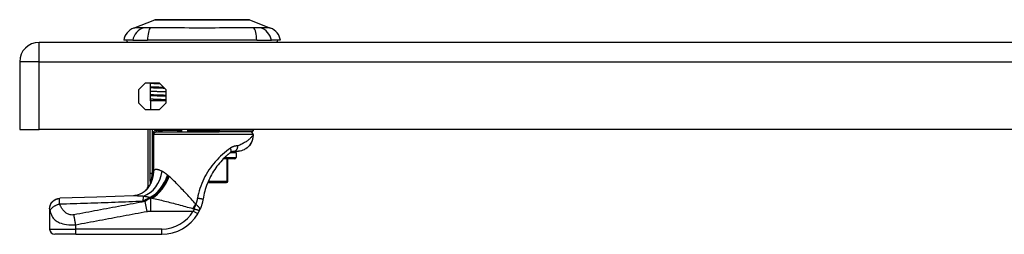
# Model space of a CAD drawing. Header units: inches. Extents: x 2.9 to 60.9, y 4.2 to 31.2.
# Tile 20 of 37: x 2.9 to 10.3, y 29.4 to 31. Entities that reach past the tile are written whole.
import ezdxf

# ---------------------------------------------------------------- set-up
doc = ezdxf.new("R2010")
doc.units = ezdxf.units.IN
doc.header["$MEASUREMENT"] = 0
doc.layers.add('Visible Edges(ANSI)', color=7, linetype='Continuous', lineweight=25)
doc.layers.add('Visible Tangent Edges(ANSI)', color=7, linetype='Continuous', lineweight=25)

msp = doc.modelspace()

# ---------------------------------------------------------------- linework, layer by layer
at = {"layer": 'Visible Edges(ANSI)'}
for p, q in [((3.7482, 30.9658), (3.9079, 31.0279)), ((4.6217, 31.0279), (4.7814, 30.9658)), ((14.8238, 30.8576), (3.0358, 30.8576)), ((3.7423, 30.8733), (3.6743, 30.8733)), ((3.7423, 30.8733), (3.853, 30.8733)), ((4.6766, 30.8733), (3.853, 30.8733)), ((4.6766, 30.8733), (4.7873, 30.8733)), ((4.8554, 30.8733), (4.7873, 30.8733)), ((2.8898, 30.7116), (2.8898, 30.2016)), ((3.7883, 30.5035), (3.8379, 30.5531)), ((3.8379, 30.5531), (3.9417, 30.5531)), ((3.877, 30.5508), (3.877, 30.5531)), ((3.877, 30.5218), (3.877, 30.5508)), ((3.877, 30.5176), (3.877, 30.5218)), ((3.877, 30.4918), (3.877, 30.5176)), ((3.9417, 30.5531), (3.9913, 30.5035)), ((3.7883, 30.3997), (3.7883, 30.5035)), ((3.877, 30.4627), (3.877, 30.4918)), ((3.877, 30.4586), (3.877, 30.4627)), ((3.877, 30.4327), (3.877, 30.4586)), ((3.877, 30.4167), (3.877, 30.4327)), ((3.9913, 30.5035), (3.9913, 30.3997)), ((3.8379, 30.3501), (3.7883, 30.3997)), ((3.9913, 30.4167), (3.877, 30.4167)), ((3.877, 30.4167), (3.877, 30.3501)), ((3.9913, 30.3997), (3.9417, 30.3501)), ((3.9417, 30.3501), (3.8379, 30.3501)), ((2.8898, 30.2016), (3.0358, 30.2016)), ((14.8238, 30.2016), (3.0358, 30.2016)), ((3.8577, 29.7694), (3.8577, 30.2016)), ((3.9224, 30.1844), (4.3928, 30.1844)), ((3.9577, 30.1942), (3.9577, 30.2016)), ((4.0758, 30.2016), (4.0758, 30.1965)), ((4.1093, 30.1847), (4.0876, 30.1847)), ((4.1093, 30.1909), (4.1093, 30.1844)), ((4.3497, 30.1847), (4.1799, 30.1847)), ((4.3829, 30.2016), (4.3829, 30.2001)), ((4.3829, 30.2001), (4.3829, 30.1942)), ((4.6369, 30.1844), (4.3928, 30.1844)), ((4.6487, 30.1647), (4.6487, 30.1568)), ((4.6526, 30.2016), (4.6526, 30.2001)), ((4.5045, 30.0387), (4.5382, 30.0387)), ((4.5207, 30.0272), (4.5207, 29.9918)), ((4.5089, 29.98), (4.4242, 29.98)), ((4.4576, 29.8107), (4.4576, 29.98)), ((3.8756, 29.7928), (3.875, 29.792)), ((4.3076, 29.8028), (4.4477, 29.8028)), ((4.4498, 29.8028), (4.4477, 29.8028)), ((3.1152, 29.6054), (3.1152, 29.6042)), ((3.1152, 29.6042), (3.1152, 29.4521)), ((3.3121, 29.4127), (3.1546, 29.4127)), ((3.3121, 29.4127), (3.9611, 29.4127))]:
    msp.add_line(p, q, dxfattribs=at)
at = {"layer": 'Visible Edges(ANSI)', "flags": 128}
for points in [[(4.6199, 31.0282), (4.6195, 31.0282), (4.6182, 31.0282), (4.6161, 31.0282), (4.6131, 31.0282), (4.6093, 31.0282), (4.6046, 31.0283), (4.5992, 31.0283), (4.5929, 31.0283), (4.5858, 31.0283), (4.5779, 31.0283), (4.5693, 31.0283), (4.56, 31.0284), (4.55, 31.0284), (4.5393, 31.0284), (4.528, 31.0284), (4.516, 31.0284), (4.5034, 31.0284), (4.4902, 31.0284), (4.4765, 31.0284), (4.4623, 31.0284), (4.4476, 31.0283), (4.4325, 31.0283), (4.4169, 31.0283), (4.4009, 31.0283), (4.3845, 31.0283), (4.3679, 31.0283), (4.351, 31.0282), (4.334, 31.0282), (4.3169, 31.0282), (4.2996, 31.0282), (4.2822, 31.0282), (4.2647, 31.0282), (4.2472, 31.0282), (4.2297, 31.0282), (4.2124, 31.0282), (4.1952, 31.0282), (4.1783, 31.0282), (4.1615, 31.0283), (4.1449, 31.0283), (4.1286, 31.0283), (4.1126, 31.0283), (4.0969, 31.0283), (4.0817, 31.0283), (4.067, 31.0284), (4.0528, 31.0284), (4.0391, 31.0284), (4.026, 31.0284), (4.0134, 31.0284), (4.0014, 31.0284), (3.9901, 31.0284), (3.9794, 31.0284), (3.9694, 31.0284), (3.9601, 31.0283), (3.9515, 31.0283), (3.9436, 31.0283), (3.9366, 31.0283), (3.9304, 31.0283), (3.9249, 31.0283), (3.9203, 31.0282), (3.9165, 31.0282), (3.9135, 31.0282), (3.9114, 31.0282), (3.9101, 31.0282), (3.9097, 31.0282)], [(3.877, 30.5508), (3.8789, 30.5507), (3.8808, 30.5505), (3.8828, 30.5504), (3.885, 30.5502), (3.8872, 30.5501), (3.8896, 30.5499), (3.892, 30.5498), (3.8945, 30.5496), (3.8972, 30.5495), (3.8999, 30.5493), (3.9027, 30.5492), (3.9056, 30.549), (3.9086, 30.5489), (3.9117, 30.5487), (3.9149, 30.5486), (3.9182, 30.5484), (3.9216, 30.5483), (3.925, 30.5481), (3.9286, 30.548), (3.9322, 30.5478), (3.9359, 30.5477), (3.9397, 30.5475), (3.9436, 30.5474), (3.9476, 30.5472)], [(3.9767, 30.5181), (3.9715, 30.5183), (3.9665, 30.5184), (3.9615, 30.5186), (3.9566, 30.5187), (3.9518, 30.5189), (3.9471, 30.519), (3.9424, 30.5192), (3.9378, 30.5193), (3.9334, 30.5195), (3.929, 30.5196), (3.9246, 30.5198), (3.9204, 30.5199), (3.9163, 30.5201), (3.9122, 30.5202), (3.9083, 30.5204), (3.9044, 30.5206), (3.9007, 30.5207), (3.897, 30.5209), (3.8934, 30.521), (3.8899, 30.5212), (3.8866, 30.5213), (3.8833, 30.5215), (3.8801, 30.5216), (3.877, 30.5218)], [(3.877, 30.5176), (3.8802, 30.5175), (3.8835, 30.5173), (3.8869, 30.5172), (3.8904, 30.517), (3.894, 30.5168), (3.8977, 30.5167), (3.9016, 30.5165), (3.9055, 30.5164), (3.9095, 30.5162), (3.9136, 30.5161), (3.9178, 30.5159), (3.9221, 30.5157), (3.9265, 30.5156), (3.931, 30.5154), (3.9356, 30.5153), (3.9403, 30.5151), (3.9451, 30.515), (3.95, 30.5148), (3.9549, 30.5146), (3.96, 30.5145), (3.9651, 30.5143), (3.9703, 30.5142), (3.9756, 30.514), (3.9809, 30.5139)], [(3.877, 30.4918), (3.8797, 30.4916), (3.8825, 30.4913), (3.8855, 30.4911), (3.8888, 30.4909), (3.8922, 30.4907), (3.8958, 30.4905), (3.8996, 30.4903), (3.9036, 30.4901), (3.9078, 30.4899), (3.9122, 30.4896), (3.9167, 30.4894), (3.9215, 30.4892), (3.9264, 30.489), (3.9314, 30.4888), (3.9367, 30.4886), (3.9421, 30.4884), (3.9477, 30.4881), (3.9535, 30.4879), (3.9594, 30.4877), (3.9655, 30.4875), (3.9717, 30.4873), (3.9781, 30.4871), (3.9846, 30.4869), (3.9913, 30.4866)], [(3.9913, 30.4587), (3.9854, 30.4588), (3.9795, 30.459), (3.9737, 30.4592), (3.9681, 30.4593), (3.9625, 30.4595), (3.957, 30.4597), (3.9516, 30.4598), (3.9464, 30.46), (3.9412, 30.4602), (3.9361, 30.4603), (3.9312, 30.4605), (3.9263, 30.4607), (3.9216, 30.4608), (3.9169, 30.461), (3.9124, 30.4612), (3.908, 30.4614), (3.9037, 30.4615), (3.8995, 30.4617), (3.8955, 30.4619), (3.8915, 30.462), (3.8877, 30.4622), (3.884, 30.4624), (3.8805, 30.4625), (3.877, 30.4627)], [(3.877, 30.4586), (3.8805, 30.4584), (3.884, 30.4582), (3.8877, 30.4581), (3.8915, 30.4579), (3.8955, 30.4577), (3.8995, 30.4576), (3.9037, 30.4574), (3.908, 30.4572), (3.9124, 30.457), (3.9169, 30.4569), (3.9216, 30.4567), (3.9263, 30.4565), (3.9312, 30.4564), (3.9361, 30.4562), (3.9412, 30.456), (3.9464, 30.4559), (3.9516, 30.4557), (3.957, 30.4555), (3.9625, 30.4554), (3.9681, 30.4552), (3.9737, 30.455), (3.9795, 30.4548), (3.9854, 30.4547), (3.9913, 30.4545)], [(3.877, 30.4327), (3.8797, 30.4325), (3.8825, 30.4323), (3.8855, 30.4321), (3.8888, 30.4319), (3.8922, 30.4317), (3.8958, 30.4314), (3.8996, 30.4312), (3.9036, 30.431), (3.9078, 30.4308), (3.9122, 30.4306), (3.9167, 30.4304), (3.9215, 30.4302), (3.9264, 30.4299), (3.9314, 30.4297), (3.9367, 30.4295), (3.9421, 30.4293), (3.9477, 30.4291), (3.9535, 30.4289), (3.9594, 30.4287), (3.9655, 30.4284), (3.9717, 30.4282), (3.9781, 30.428), (3.9846, 30.4278), (3.9913, 30.4276)], [(4.1107, 30.1965), (4.1106, 30.1963), (4.1105, 30.196), (4.1104, 30.1958), (4.1103, 30.1955), (4.1102, 30.1953), (4.1101, 30.1951), (4.1101, 30.1948), (4.11, 30.1946), (4.1099, 30.1944), (4.1098, 30.1941), (4.1097, 30.1939), (4.1097, 30.1937), (4.1096, 30.1934), (4.1096, 30.1932), (4.1095, 30.193), (4.1095, 30.1927), (4.1094, 30.1925), (4.1094, 30.1923), (4.1094, 30.192), (4.1093, 30.1918), (4.1093, 30.1916), (4.1093, 30.1914), (4.1093, 30.1911), (4.1093, 30.1909)], [(4.1599, 30.1909), (4.1597, 30.1911), (4.1595, 30.1914), (4.1593, 30.1916), (4.1591, 30.1918), (4.1589, 30.192), (4.1587, 30.1923), (4.1585, 30.1925), (4.1583, 30.1927), (4.1581, 30.193), (4.1579, 30.1932), (4.1577, 30.1934), (4.1575, 30.1937), (4.1573, 30.1939), (4.1571, 30.1941), (4.1569, 30.1944), (4.1567, 30.1946), (4.1566, 30.1948), (4.1564, 30.1951), (4.1562, 30.1953), (4.156, 30.1955), (4.1559, 30.1958), (4.1557, 30.196), (4.1555, 30.1963), (4.1554, 30.1965)], [(4.1799, 30.1847), (4.1791, 30.1847), (4.1782, 30.1847), (4.1773, 30.1848), (4.1764, 30.1848), (4.1755, 30.1849), (4.1746, 30.185), (4.1737, 30.1851), (4.1728, 30.1852), (4.1719, 30.1854), (4.171, 30.1856), (4.1701, 30.1858), (4.1693, 30.186), (4.1684, 30.1862), (4.1676, 30.1865), (4.1668, 30.1868), (4.1659, 30.1871), (4.1651, 30.1875), (4.1642, 30.1878), (4.1634, 30.1883), (4.1627, 30.1887), (4.162, 30.1892), (4.1613, 30.1897), (4.1606, 30.1903), (4.1599, 30.1909)], [(4.3697, 30.1909), (4.369, 30.1903), (4.3683, 30.1897), (4.3677, 30.1892), (4.3669, 30.1887), (4.3662, 30.1883), (4.3654, 30.1878), (4.3645, 30.1875), (4.3637, 30.1871), (4.3628, 30.1868), (4.362, 30.1865), (4.3612, 30.1862), (4.3604, 30.186), (4.3595, 30.1858), (4.3586, 30.1856), (4.3578, 30.1854), (4.3569, 30.1852), (4.356, 30.1851), (4.355, 30.185), (4.3541, 30.1849), (4.3532, 30.1848), (4.3523, 30.1848), (4.3514, 30.1847), (4.3505, 30.1847), (4.3497, 30.1847)], [(4.3743, 30.1965), (4.3741, 30.1963), (4.3739, 30.196), (4.3738, 30.1958), (4.3736, 30.1955), (4.3734, 30.1953), (4.3732, 30.1951), (4.3731, 30.1948), (4.3729, 30.1946), (4.3727, 30.1944), (4.3725, 30.1941), (4.3723, 30.1939), (4.3721, 30.1937), (4.3719, 30.1934), (4.3717, 30.1932), (4.3715, 30.193), (4.3713, 30.1927), (4.3711, 30.1925), (4.3709, 30.1923), (4.3707, 30.192), (4.3705, 30.1918), (4.3703, 30.1916), (4.3701, 30.1914), (4.3699, 30.1911), (4.3697, 30.1909)], [(4.6487, 30.1568), (4.6477, 30.1416), (4.6447, 30.1265), (4.6398, 30.112), (4.6331, 30.0982), (4.6247, 30.0854), (4.6199, 30.0795), (4.6173, 30.0767), (4.616, 30.0752), (4.6155, 30.0747), (4.6151, 30.0744), (4.6036, 30.064), (4.5936, 30.0567), (4.588, 30.0532), (4.5809, 30.0494), (4.5722, 30.0455), (4.5621, 30.0421), (4.5507, 30.0396), (4.5381, 30.0387)], [(4.6487, 30.1568), (4.648, 30.144), (4.6459, 30.1313), (4.6424, 30.1189), (4.6376, 30.107), (4.6316, 30.0956), (4.6243, 30.085), (4.616, 30.0753), (4.6067, 30.0665)], [(4.4351, 29.9908), (4.4249, 29.9807), (4.4149, 29.9701), (4.4051, 29.9592), (4.3955, 29.948), (4.3861, 29.9364), (4.377, 29.9246), (4.3681, 29.9125), (4.3596, 29.9001), (4.3514, 29.8875), (4.3436, 29.8746), (4.3361, 29.8616), (4.3289, 29.8484), (4.3221, 29.835), (4.3157, 29.8214), (4.3096, 29.8076), (4.3039, 29.7936), (4.2986, 29.7795), (4.2936, 29.7652), (4.289, 29.7507), (4.2848, 29.7362), (4.281, 29.7216), (4.2776, 29.7069), (4.2746, 29.6922), (4.272, 29.6774)], [(4.4351, 29.9908), (4.4369, 29.9926), (4.4388, 29.9944), (4.4406, 29.9962), (4.4425, 29.9979), (4.4444, 29.9997), (4.4462, 30.0014), (4.4481, 30.0031), (4.45, 30.0048), (4.4519, 30.0065), (4.4538, 30.0082), (4.4556, 30.0099), (4.4575, 30.0115), (4.4594, 30.0132), (4.4613, 30.0148), (4.4632, 30.0164), (4.4651, 30.018), (4.467, 30.0196), (4.4689, 30.0212), (4.4708, 30.0227), (4.4726, 30.0243), (4.4745, 30.0258), (4.4764, 30.0273), (4.4783, 30.0288), (4.4802, 30.0303)], [(4.4802, 30.0303), (4.4812, 30.031), (4.4822, 30.0317), (4.4832, 30.0324), (4.4842, 30.033), (4.4852, 30.0336), (4.4862, 30.0342), (4.4873, 30.0347), (4.4883, 30.0352), (4.4893, 30.0357), (4.4904, 30.0361), (4.4914, 30.0365), (4.4925, 30.0368), (4.4936, 30.0371), (4.4946, 30.0374), (4.4957, 30.0377), (4.4967, 30.0379), (4.4978, 30.0381), (4.4989, 30.0383), (4.4999, 30.0384), (4.5009, 30.0385), (4.5019, 30.0386), (4.5028, 30.0387), (4.5037, 30.0387), (4.5045, 30.0387)], [(3.875, 29.792), (3.8737, 29.7902), (3.8724, 29.7885), (3.8711, 29.7868), (3.8699, 29.7852), (3.8688, 29.7837), (3.8677, 29.7822), (3.8666, 29.7809), (3.8656, 29.7796), (3.8647, 29.7783), (3.8638, 29.7772), (3.863, 29.7761), (3.8622, 29.7751), (3.8615, 29.7742), (3.8608, 29.7734), (3.8602, 29.7726), (3.8597, 29.7719), (3.8592, 29.7713), (3.8588, 29.7708), (3.8585, 29.7704), (3.8582, 29.77), (3.858, 29.7697), (3.8578, 29.7695), (3.8577, 29.7694), (3.8577, 29.7694)], [(3.8802, 29.8008), (3.88, 29.8004), (3.8798, 29.8), (3.8796, 29.7996), (3.8794, 29.7992), (3.8792, 29.7989), (3.879, 29.7985), (3.8788, 29.7981), (3.8786, 29.7977), (3.8784, 29.7974), (3.8782, 29.797), (3.878, 29.7966), (3.8778, 29.7963), (3.8776, 29.7959), (3.8774, 29.7956), (3.8772, 29.7952), (3.877, 29.7949), (3.8768, 29.7946), (3.8766, 29.7943), (3.8764, 29.794), (3.8763, 29.7937), (3.8761, 29.7935), (3.8759, 29.7932), (3.8758, 29.793), (3.8756, 29.7928)], [(3.7486, 29.7035), (3.4704, 29.6934), (3.1924, 29.6847)], [(3.8528, 29.7554), (3.8408, 29.7431), (3.827, 29.7318), (3.8119, 29.7221), (3.7966, 29.7146), (3.782, 29.7093), (3.7688, 29.706), (3.7576, 29.7042), (3.7486, 29.7035)], [(3.1152, 29.6054), (3.1167, 29.6205), (3.121, 29.6352), (3.1281, 29.6487), (3.1377, 29.6607), (3.1494, 29.6706), (3.1627, 29.678), (3.1772, 29.6828), (3.1924, 29.6847)], [(4.272, 29.6774), (4.2714, 29.6739), (4.2708, 29.6704), (4.2702, 29.6669), (4.2695, 29.6634), (4.2687, 29.66), (4.2679, 29.6565), (4.2671, 29.6531), (4.2662, 29.6496), (4.2653, 29.6462), (4.2644, 29.6428), (4.2634, 29.6394), (4.2624, 29.636), (4.2614, 29.6326), (4.2603, 29.6292), (4.2592, 29.6259), (4.258, 29.6225), (4.2568, 29.6192), (4.2555, 29.6158), (4.2543, 29.6125), (4.253, 29.6092), (4.2516, 29.606), (4.2502, 29.6027), (4.2488, 29.5995), (4.2473, 29.5962)], [(4.2323, 29.5674), (4.233, 29.5686), (4.2336, 29.5698), (4.2343, 29.571), (4.235, 29.5722), (4.2357, 29.5734), (4.2364, 29.5746), (4.237, 29.5758), (4.2377, 29.577), (4.2383, 29.5782), (4.239, 29.5794), (4.2396, 29.5806), (4.2402, 29.5818), (4.2409, 29.583), (4.2415, 29.5842), (4.2421, 29.5854), (4.2427, 29.5866), (4.2433, 29.5878), (4.2439, 29.589), (4.2445, 29.5902), (4.2451, 29.5914), (4.2457, 29.5926), (4.2462, 29.5938), (4.2468, 29.595), (4.2473, 29.5962)]]:
    msp.add_lwpolyline(points, dxfattribs=at)
at = {"layer": 'Visible Edges(ANSI)'}
for centre, radius, start, end in [((3.9097, 31.0233), 0.00492, 90.20877, 111.25051), ((4.6199, 31.0233), 0.00492, 68.74949, 89.79123), ((3.791, 30.8557), 0.1181, 111.25051, 171.39905), ((4.7386, 30.8557), 0.1181, 8.60095, 68.74949), ((3.0358, 30.7116), 0.146, 90, 180), ((3.7333, 30.8812), 0.0394, 191.53696, 216.8699), ((4.7963, 30.8812), 0.0394, 323.1301, 348.46304), ((3.9676, 30.1942), 0.00984, 180, 270), ((4.0876, 30.1965), 0.0118, 180, 270), ((4.3928, 30.1942), 0.00984, 180, 270), ((4.629, 30.1647), 0.0197, 0, 90), ((4.6369, 30.2001), 0.0157, 270, 0), ((4.5089, 29.9918), 0.0118, 270, 0), ((4.5089, 30.0272), 0.0118, 0, 76.73852), ((3.6841, 29.8622), 0.1969, 322.74953, 331.85376), ((4.4498, 29.8107), 0.00787, 270, 0), ((3.9611, 29.7277), 0.315, 270, 329.41946), ((3.1546, 29.4521), 0.0394, 180, 270)]:
    msp.add_arc(centre, radius, start, end, dxfattribs=at)
at = {"layer": 'Visible Tangent Edges(ANSI)'}
for p, q in [((3.7482, 30.9658), (3.9079, 31.0279)), ((3.0358, 30.7116), (3.0358, 30.8576)), ((3.0358, 30.7116), (2.8898, 30.7116)), ((3.0358, 30.7116), (14.8238, 30.7116)), ((3.0358, 30.2016), (3.0358, 30.7116)), ((3.8708, 30.2016), (3.8708, 29.8702)), ((3.8898, 29.8702), (3.8898, 30.2016)), ((3.8911, 30.1647), (3.8911, 29.8926)), ((3.9005, 30.1647), (3.8911, 30.1647)), ((3.9005, 29.8926), (3.9005, 30.1647)), ((4.6487, 30.1647), (3.9005, 30.1647)), ((3.938, 30.1942), (3.9224, 30.1942)), ((3.9224, 30.1844), (3.9224, 30.1942)), ((3.938, 30.2016), (3.938, 30.1942)), ((3.938, 30.1942), (3.9577, 30.1942)), ((3.938, 30.1844), (3.938, 30.1942)), ((4.0761, 30.1942), (3.9577, 30.1942)), ((4.0758, 30.1965), (4.1107, 30.1965)), ((4.1025, 30.1844), (4.1025, 30.1847)), ((4.1107, 30.1965), (4.1107, 30.1844)), ((4.1554, 30.1965), (4.1554, 30.1844)), ((4.1554, 30.1965), (4.3743, 30.1965)), ((4.1599, 30.1844), (4.1599, 30.1909)), ((4.3697, 30.1909), (4.3697, 30.1844)), ((4.3743, 30.1965), (4.3743, 30.1844)), ((4.3829, 30.2001), (4.3961, 30.2001)), ((4.3961, 30.2001), (4.3961, 30.2016)), ((4.3961, 30.2001), (4.6526, 30.2001)), ((4.436, 29.9918), (4.5207, 29.9918)), ((4.5207, 30.0272), (4.4763, 30.0272)), ((4.4516, 29.98), (4.4516, 29.8107)), ((3.8898, 29.8702), (3.8708, 29.8702)), ((3.8911, 29.8926), (3.9005, 29.8926)), ((3.8822, 29.8193), (3.887, 29.8175)), ((4.4516, 29.8107), (4.3109, 29.8107)), ((4.4516, 29.8107), (4.4576, 29.8107)), ((3.8705, 29.688), (3.8705, 29.6904)), ((3.8496, 29.585), (3.8357, 29.6596)), ((3.8705, 29.688), (3.882, 29.688)), ((3.8878, 29.6854), (3.8787, 29.6854)), ((3.8787, 29.5875), (3.8787, 29.6854)), ((3.8787, 29.5875), (4.1984, 29.5875)), ((4.2323, 29.5674), (4.1984, 29.5875)), ((3.3121, 29.4521), (3.3121, 29.4846)), ((3.1152, 29.4521), (3.3121, 29.4521)), ((3.3121, 29.4127), (3.3121, 29.4521)), ((3.9611, 29.4521), (3.3121, 29.4521)), ((3.9611, 29.4127), (3.9611, 29.4521))]:
    msp.add_line(p, q, dxfattribs=at)
at = {"layer": 'Visible Tangent Edges(ANSI)', "flags": 128}
for points in [[(3.9079, 31.0279), (3.9081, 31.0279), (3.9085, 31.0279), (3.9093, 31.0279), (3.9103, 31.0279), (3.9117, 31.0279), (3.9133, 31.0279), (3.9152, 31.0279), (3.9175, 31.0279), (3.92, 31.0279), (3.9227, 31.028), (3.9258, 31.028), (3.9292, 31.028), (3.9328, 31.028), (3.9367, 31.028), (3.9409, 31.0281), (3.9453, 31.0281), (3.9501, 31.0281), (3.9551, 31.0281), (3.9603, 31.0281), (3.9658, 31.0282), (3.9716, 31.0282), (3.9775, 31.0282), (3.9838, 31.0282), (3.9902, 31.0282)], [(3.9902, 31.0282), (3.992, 31.0282), (3.9938, 31.0282), (3.9956, 31.0282), (3.9974, 31.0283), (3.9993, 31.0283), (4.0011, 31.0283), (4.003, 31.0283), (4.0049, 31.0283), (4.0068, 31.0283), (4.0088, 31.0283), (4.0107, 31.0283), (4.0126, 31.0283), (4.0146, 31.0283), (4.0166, 31.0283), (4.0186, 31.0283), (4.0206, 31.0283), (4.0226, 31.0283), (4.0247, 31.0283), (4.0267, 31.0283), (4.0288, 31.0283), (4.0309, 31.0282), (4.033, 31.0282), (4.0351, 31.0282), (4.0372, 31.0282)], [(4.0372, 31.0282), (4.0534, 31.0282), (4.0703, 31.0282), (4.0878, 31.0281), (4.106, 31.0281), (4.1247, 31.028), (4.1439, 31.028), (4.1634, 31.028), (4.1832, 31.0279), (4.2033, 31.0279), (4.2237, 31.0279), (4.2442, 31.0279), (4.2649, 31.0279), (4.2855, 31.0279), (4.3061, 31.0279), (4.3264, 31.0279), (4.3466, 31.0279), (4.3665, 31.028), (4.3861, 31.028), (4.4052, 31.028), (4.4239, 31.0281), (4.442, 31.0281), (4.4595, 31.0282), (4.4763, 31.0282), (4.4924, 31.0282)], [(4.4924, 31.0282), (4.4945, 31.0282), (4.4966, 31.0282), (4.4987, 31.0282), (4.5008, 31.0283), (4.5029, 31.0283), (4.5049, 31.0283), (4.507, 31.0283), (4.509, 31.0283), (4.511, 31.0283), (4.513, 31.0283), (4.515, 31.0283), (4.517, 31.0283), (4.5189, 31.0283), (4.5209, 31.0283), (4.5228, 31.0283), (4.5247, 31.0283), (4.5266, 31.0283), (4.5285, 31.0283), (4.5303, 31.0283), (4.5322, 31.0283), (4.534, 31.0282), (4.5358, 31.0282), (4.5376, 31.0282), (4.5394, 31.0282)], [(4.5394, 31.0282), (4.5458, 31.0282), (4.552, 31.0282), (4.558, 31.0282), (4.5637, 31.0282), (4.5692, 31.0281), (4.5745, 31.0281), (4.5795, 31.0281), (4.5842, 31.0281), (4.5887, 31.0281), (4.5929, 31.028), (4.5968, 31.028), (4.6005, 31.028), (4.6038, 31.028), (4.6069, 31.028), (4.6097, 31.0279), (4.6122, 31.0279), (4.6144, 31.0279), (4.6163, 31.0279), (4.618, 31.0279), (4.6193, 31.0279), (4.6203, 31.0279), (4.6211, 31.0279), (4.6215, 31.0279), (4.6217, 31.0279)], [(3.8249, 30.9673), (3.8167, 30.9672), (3.8111, 30.9671), (3.8057, 30.9671), (3.8006, 30.967), (3.7957, 30.967), (3.7909, 30.9669), (3.7865, 30.9668), (3.7822, 30.9667), (3.7782, 30.9667), (3.7744, 30.9666), (3.7708, 30.9665), (3.7675, 30.9664), (3.7645, 30.9663), (3.7617, 30.9662), (3.7592, 30.9662), (3.7569, 30.9661), (3.7549, 30.966), (3.7531, 30.9659), (3.7516, 30.9659), (3.7504, 30.9658), (3.7495, 30.9658), (3.7488, 30.9658), (3.7484, 30.9658), (3.7482, 30.9658)], [(3.846, 30.9671), (3.845, 30.9671), (3.8439, 30.9671), (3.8429, 30.9671), (3.8418, 30.9671), (3.8408, 30.9671), (3.8398, 30.9671), (3.8388, 30.9671), (3.8379, 30.9671), (3.8369, 30.9671), (3.836, 30.9672), (3.8351, 30.9672), (3.8342, 30.9672), (3.8333, 30.9672), (3.8325, 30.9672), (3.8316, 30.9672), (3.8308, 30.9672), (3.83, 30.9672), (3.8292, 30.9672), (3.8284, 30.9672), (3.8277, 30.9673), (3.8269, 30.9673), (3.8262, 30.9673), (3.8255, 30.9673), (3.8249, 30.9673)], [(3.8762, 30.9673), (3.8748, 30.9673), (3.8734, 30.9673), (3.8721, 30.9673), (3.8707, 30.9673), (3.8694, 30.9672), (3.868, 30.9672), (3.8667, 30.9672), (3.8654, 30.9672), (3.8641, 30.9672), (3.8628, 30.9672), (3.8615, 30.9672), (3.8602, 30.9672), (3.859, 30.9672), (3.8577, 30.9672), (3.8565, 30.9671), (3.8553, 30.9671), (3.8541, 30.9671), (3.8529, 30.9671), (3.8517, 30.9671), (3.8505, 30.9671), (3.8494, 30.9671), (3.8483, 30.9671), (3.8471, 30.9671), (3.846, 30.9671)], [(4.6534, 30.9673), (4.6198, 30.9671), (4.5888, 30.967), (4.5574, 30.9669), (4.5258, 30.9667), (4.4939, 30.9666), (4.4617, 30.9664), (4.4292, 30.9662), (4.3966, 30.9661), (4.3639, 30.966), (4.331, 30.9659), (4.298, 30.9658), (4.265, 30.9658), (4.232, 30.9658), (4.199, 30.9658), (4.1661, 30.9659), (4.1333, 30.9661), (4.1007, 30.9662), (4.0682, 30.9664), (4.036, 30.9666), (4.004, 30.9667), (3.9722, 30.9669), (3.9408, 30.967), (3.9098, 30.9671), (3.8762, 30.9673)], [(4.7047, 30.9673), (4.7034, 30.9673), (4.7019, 30.9673), (4.7004, 30.9672), (4.6988, 30.9672), (4.6972, 30.9672), (4.6955, 30.9672), (4.6936, 30.9672), (4.6918, 30.9671), (4.6898, 30.9671), (4.6878, 30.9671), (4.6857, 30.9671), (4.6836, 30.9671), (4.6814, 30.9671), (4.6791, 30.9671), (4.6768, 30.9671), (4.6744, 30.9671), (4.6719, 30.9672), (4.6694, 30.9672), (4.6669, 30.9672), (4.6642, 30.9672), (4.6616, 30.9672), (4.6589, 30.9673), (4.6562, 30.9673), (4.6534, 30.9673)], [(4.7814, 30.9658), (4.7812, 30.9658), (4.7808, 30.9658), (4.7802, 30.9658), (4.7792, 30.9658), (4.778, 30.9659), (4.7765, 30.9659), (4.7747, 30.966), (4.7727, 30.9661), (4.7704, 30.9662), (4.7679, 30.9662), (4.7651, 30.9663), (4.7621, 30.9664), (4.7588, 30.9665), (4.7552, 30.9666), (4.7514, 30.9667), (4.7474, 30.9667), (4.7432, 30.9668), (4.7387, 30.9669), (4.734, 30.967), (4.729, 30.967), (4.7239, 30.9671), (4.7185, 30.9671), (4.713, 30.9672), (4.7047, 30.9673)], [(3.9224, 30.1942), (3.9204, 30.1942), (3.9184, 30.194), (3.9165, 30.1937), (3.9145, 30.1933), (3.9126, 30.1927), (3.9108, 30.1921), (3.9089, 30.1913), (3.9071, 30.1905), (3.9054, 30.1895), (3.9037, 30.1884), (3.9021, 30.1872), (3.9006, 30.1859), (3.8992, 30.1845), (3.8979, 30.183), (3.8967, 30.1814), (3.8955, 30.1798), (3.8945, 30.1781), (3.8936, 30.1763), (3.8929, 30.1744), (3.8923, 30.1726), (3.8918, 30.1706), (3.8914, 30.1687), (3.8912, 30.1667), (3.8911, 30.1647)], [(3.9005, 30.1647), (3.9005, 30.166), (3.9007, 30.1673), (3.9009, 30.1686), (3.9013, 30.1699), (3.9017, 30.1712), (3.9022, 30.1724), (3.9028, 30.1736), (3.9035, 30.1748), (3.9043, 30.1759), (3.9052, 30.1769), (3.9061, 30.1779), (3.9071, 30.1788), (3.9082, 30.1797), (3.9093, 30.1805), (3.9105, 30.1812), (3.9117, 30.1819), (3.9129, 30.1825), (3.9142, 30.183), (3.9155, 30.1834), (3.9169, 30.1837), (3.9182, 30.184), (3.9196, 30.1842), (3.921, 30.1843), (3.9224, 30.1844)], [(4.3928, 30.1844), (4.393, 30.1844), (4.3932, 30.1845), (4.3934, 30.1847), (4.3936, 30.1849), (4.3938, 30.1852), (4.394, 30.1855), (4.3942, 30.1859), (4.3944, 30.1864), (4.3946, 30.1869), (4.3948, 30.1875), (4.3949, 30.1881), (4.3951, 30.1888), (4.3952, 30.1896), (4.3954, 30.1903), (4.3955, 30.1912), (4.3956, 30.1921), (4.3957, 30.193), (4.3958, 30.1939), (4.3959, 30.1949), (4.396, 30.1959), (4.396, 30.197), (4.3961, 30.198), (4.3961, 30.1991), (4.3961, 30.2001)], [(4.6487, 30.1568), (4.6483, 30.1564), (4.6473, 30.1553), (4.6457, 30.1536), (4.6436, 30.1513), (4.6409, 30.1485), (4.6379, 30.1453), (4.6345, 30.1417), (4.6307, 30.1379), (4.6268, 30.1339), (4.6225, 30.1298), (4.618, 30.1256), (4.6133, 30.1214), (4.6082, 30.1174), (4.6028, 30.1135), (4.5969, 30.1099), (4.5906, 30.1066), (4.584, 30.1033), (4.5774, 30.0996), (4.5707, 30.0956), (4.5638, 30.0917), (4.5568, 30.0879), (4.5493, 30.0845), (4.5415, 30.0816), (4.533, 30.0795)], [(4.4777, 30.0613), (4.463, 30.0506), (4.4482, 30.0392), (4.4335, 30.0272), (4.419, 30.0147), (4.4047, 30.0016), (4.3908, 29.988), (4.3773, 29.9739), (4.3641, 29.9593), (4.3514, 29.9443), (4.3392, 29.9289), (4.3275, 29.9131), (4.3163, 29.897), (4.3057, 29.8805), (4.2957, 29.8638), (4.2863, 29.8467), (4.2775, 29.8294), (4.2692, 29.8118), (4.2617, 29.7941), (4.2547, 29.7761), (4.2484, 29.7579), (4.2427, 29.7395), (4.2376, 29.721), (4.2333, 29.7024), (4.2296, 29.6837)], [(4.533, 30.0795), (4.5308, 30.079), (4.5285, 30.0786), (4.5262, 30.0783), (4.524, 30.0779), (4.5216, 30.0776), (4.5193, 30.0773), (4.5169, 30.0769), (4.5146, 30.0765), (4.5122, 30.0761), (4.5099, 30.0755), (4.5075, 30.075), (4.5051, 30.0743), (4.5028, 30.0736), (4.5004, 30.0728), (4.4981, 30.072), (4.4958, 30.0711), (4.4935, 30.0701), (4.4912, 30.0691), (4.4889, 30.0679), (4.4866, 30.0668), (4.4843, 30.0655), (4.4821, 30.0642), (4.4799, 30.0628), (4.4777, 30.0613)], [(4.4802, 30.0303), (4.4809, 30.0309), (4.4815, 30.0315), (4.482, 30.0323), (4.4825, 30.0331), (4.483, 30.034), (4.4834, 30.035), (4.4837, 30.036), (4.4839, 30.0372), (4.4841, 30.0384), (4.4841, 30.0396), (4.4841, 30.041), (4.4841, 30.0424), (4.4839, 30.0438), (4.4837, 30.0453), (4.4834, 30.0468), (4.483, 30.0484), (4.4826, 30.05), (4.482, 30.0516), (4.4815, 30.0532), (4.4808, 30.0548), (4.4801, 30.0565), (4.4794, 30.0581), (4.4786, 30.0597), (4.4777, 30.0613)], [(4.5045, 30.0387), (4.5065, 30.0388), (4.5084, 30.039), (4.5104, 30.0394), (4.5124, 30.0399), (4.5143, 30.0407), (4.5163, 30.0416), (4.5182, 30.0427), (4.52, 30.0439), (4.5218, 30.0454), (4.5234, 30.047), (4.525, 30.0488), (4.5265, 30.0507), (4.5278, 30.0528), (4.529, 30.0549), (4.5301, 30.0572), (4.531, 30.0596), (4.5317, 30.0621), (4.5323, 30.0645), (4.5328, 30.0671), (4.5331, 30.0696), (4.5333, 30.0721), (4.5333, 30.0746), (4.5332, 30.0771), (4.533, 30.0795)], [(3.8708, 29.8702), (3.8708, 29.8679), (3.8708, 29.8657), (3.8708, 29.8634), (3.8708, 29.8612), (3.8708, 29.8589), (3.8708, 29.8566), (3.8708, 29.8544), (3.8709, 29.8521), (3.8709, 29.8499), (3.8709, 29.8476), (3.8709, 29.8453), (3.8709, 29.8431), (3.871, 29.8408), (3.871, 29.8386), (3.871, 29.8363), (3.8711, 29.8341), (3.8711, 29.8318), (3.8712, 29.8295), (3.8713, 29.8273), (3.8714, 29.8251), (3.8714, 29.8228), (3.8715, 29.8206), (3.8717, 29.8184), (3.8718, 29.8161)], [(3.8822, 29.8193), (3.8826, 29.8212), (3.883, 29.8232), (3.8834, 29.8252), (3.8838, 29.8272), (3.8841, 29.8292), (3.8845, 29.8313), (3.8849, 29.8334), (3.8853, 29.8354), (3.8857, 29.8375), (3.886, 29.8396), (3.8864, 29.8418), (3.8867, 29.8439), (3.887, 29.846), (3.8874, 29.8482), (3.8877, 29.8503), (3.888, 29.8525), (3.8882, 29.8547), (3.8885, 29.8569), (3.8888, 29.8591), (3.889, 29.8613), (3.8892, 29.8635), (3.8894, 29.8657), (3.8896, 29.868), (3.8898, 29.8702)], [(3.887, 29.8175), (3.8881, 29.8205), (3.8891, 29.8235), (3.8901, 29.8265), (3.891, 29.8296), (3.8919, 29.8326), (3.8928, 29.8357), (3.8936, 29.8388), (3.8944, 29.8419), (3.8951, 29.845), (3.8958, 29.8481), (3.8965, 29.8513), (3.897, 29.8544), (3.8976, 29.8575), (3.8981, 29.8607), (3.8986, 29.8639), (3.899, 29.867), (3.8993, 29.8702), (3.8997, 29.8734), (3.8999, 29.8766), (3.9001, 29.8798), (3.9003, 29.883), (3.9004, 29.8862), (3.9005, 29.8894), (3.9005, 29.8926)], [(3.8911, 29.8926), (3.8911, 29.8917), (3.8911, 29.8908), (3.8911, 29.8898), (3.8911, 29.8889), (3.8911, 29.888), (3.8911, 29.887), (3.891, 29.8861), (3.891, 29.8852), (3.891, 29.8842), (3.8909, 29.8833), (3.8909, 29.8823), (3.8908, 29.8814), (3.8908, 29.8805), (3.8907, 29.8795), (3.8906, 29.8786), (3.8906, 29.8777), (3.8905, 29.8767), (3.8904, 29.8758), (3.8903, 29.8749), (3.8902, 29.8739), (3.8901, 29.873), (3.89, 29.8721), (3.8899, 29.8711), (3.8898, 29.8702)], [(3.9629, 29.8868), (3.9595, 29.8885), (3.9563, 29.8901), (3.9531, 29.8916), (3.9499, 29.893), (3.9468, 29.8943), (3.9437, 29.8954), (3.9407, 29.8965), (3.9378, 29.8974), (3.935, 29.8982), (3.9322, 29.8989), (3.9294, 29.8995), (3.9268, 29.8999), (3.9242, 29.9002), (3.9217, 29.9003), (3.9192, 29.9003), (3.9168, 29.9001), (3.9145, 29.8998), (3.9123, 29.8993), (3.9101, 29.8986), (3.908, 29.8978), (3.906, 29.8967), (3.9041, 29.8956), (3.9023, 29.8942), (3.9005, 29.8926)], [(4.0042, 29.8586), (4.0024, 29.8601), (4.0006, 29.8616), (3.9988, 29.8631), (3.997, 29.8645), (3.9952, 29.8659), (3.9934, 29.8673), (3.9917, 29.8686), (3.9899, 29.8699), (3.9881, 29.8712), (3.9864, 29.8725), (3.9846, 29.8737), (3.9829, 29.8749), (3.9812, 29.876), (3.9795, 29.8771), (3.9778, 29.8782), (3.9761, 29.8793), (3.9744, 29.8803), (3.9727, 29.8814), (3.971, 29.8823), (3.9694, 29.8833), (3.9677, 29.8842), (3.9661, 29.8851), (3.9645, 29.886), (3.9629, 29.8868)], [(4.0117, 29.8521), (4.0114, 29.8524), (4.0111, 29.8526), (4.0108, 29.8529), (4.0105, 29.8532), (4.0102, 29.8535), (4.0098, 29.8537), (4.0095, 29.854), (4.0092, 29.8543), (4.0089, 29.8546), (4.0086, 29.8548), (4.0083, 29.8551), (4.0079, 29.8554), (4.0076, 29.8557), (4.0073, 29.8559), (4.007, 29.8562), (4.0067, 29.8565), (4.0064, 29.8568), (4.0061, 29.857), (4.0057, 29.8573), (4.0054, 29.8576), (4.0051, 29.8578), (4.0048, 29.8581), (4.0045, 29.8584), (4.0042, 29.8586)], [(4.0156, 29.8487), (4.0154, 29.8488), (4.0153, 29.849), (4.0151, 29.8491), (4.015, 29.8493), (4.0148, 29.8494), (4.0146, 29.8495), (4.0145, 29.8497), (4.0143, 29.8498), (4.0142, 29.85), (4.014, 29.8501), (4.0138, 29.8503), (4.0137, 29.8504), (4.0135, 29.8505), (4.0133, 29.8507), (4.0132, 29.8508), (4.013, 29.851), (4.0129, 29.8511), (4.0127, 29.8512), (4.0125, 29.8514), (4.0124, 29.8515), (4.0122, 29.8517), (4.0121, 29.8518), (4.0119, 29.8519), (4.0117, 29.8521)], [(4.2176, 29.64), (4.2088, 29.6498), (4.2, 29.6595), (4.1912, 29.6691), (4.1824, 29.6788), (4.1737, 29.6884), (4.1649, 29.6979), (4.1562, 29.7074), (4.1475, 29.7168), (4.1389, 29.7261), (4.1303, 29.7353), (4.1217, 29.7444), (4.1132, 29.7534), (4.1047, 29.7622), (4.0963, 29.771), (4.0879, 29.7796), (4.0796, 29.788), (4.0713, 29.7963), (4.0631, 29.8044), (4.055, 29.8123), (4.0469, 29.8201), (4.039, 29.8276), (4.0311, 29.8349), (4.0233, 29.8419), (4.0156, 29.8487)], [(3.8718, 29.8161), (3.8719, 29.815), (3.8719, 29.8139), (3.872, 29.8128), (3.8721, 29.8117), (3.8722, 29.8106), (3.8723, 29.8095), (3.8724, 29.8084), (3.8725, 29.8074), (3.8726, 29.8063), (3.8727, 29.8052), (3.8729, 29.8042), (3.873, 29.8031), (3.8731, 29.8021), (3.8733, 29.8011), (3.8735, 29.8001), (3.8736, 29.7992), (3.8738, 29.7982), (3.874, 29.7973), (3.8743, 29.7965), (3.8745, 29.7956), (3.8747, 29.7948), (3.875, 29.7941), (3.8753, 29.7934), (3.8756, 29.7928)], [(3.8802, 29.8008), (3.8798, 29.8001), (3.8795, 29.7997), (3.8792, 29.7994), (3.879, 29.7992), (3.8788, 29.7993), (3.8787, 29.7996), (3.8787, 29.8), (3.8787, 29.8006), (3.8787, 29.8013), (3.8788, 29.8022), (3.879, 29.8031), (3.8791, 29.8041), (3.8793, 29.8052), (3.8795, 29.8063), (3.8798, 29.8075), (3.88, 29.8087), (3.8802, 29.8099), (3.8805, 29.8112), (3.8808, 29.8125), (3.881, 29.8138), (3.8813, 29.8152), (3.8816, 29.8165), (3.8819, 29.8179), (3.8822, 29.8193)], [(3.8802, 29.8008), (3.8805, 29.8014), (3.8808, 29.8021), (3.8811, 29.8028), (3.8814, 29.8035), (3.8817, 29.8042), (3.882, 29.8049), (3.8823, 29.8056), (3.8826, 29.8063), (3.8829, 29.807), (3.8832, 29.8077), (3.8835, 29.8084), (3.8838, 29.8091), (3.8841, 29.8098), (3.8843, 29.8105), (3.8846, 29.8112), (3.8849, 29.8119), (3.8852, 29.8126), (3.8854, 29.8133), (3.8857, 29.814), (3.886, 29.8147), (3.8862, 29.8154), (3.8865, 29.8161), (3.8868, 29.8168), (3.887, 29.8175)], [(3.7486, 29.7035), (3.7512, 29.7036), (3.754, 29.7037), (3.7567, 29.7037), (3.7595, 29.7038), (3.7624, 29.7038), (3.7652, 29.7038), (3.7681, 29.7037), (3.7711, 29.7037), (3.7741, 29.7036), (3.7771, 29.7035), (3.7802, 29.7034), (3.7833, 29.7033), (3.7864, 29.7031), (3.7896, 29.703), (3.7928, 29.7028), (3.796, 29.7026), (3.7993, 29.7024), (3.8026, 29.7021), (3.8059, 29.7019), (3.8093, 29.7016), (3.8126, 29.7014), (3.8161, 29.7011), (3.8195, 29.7008), (3.823, 29.7005)], [(3.823, 29.7005), (3.8251, 29.7002), (3.8272, 29.6999), (3.8293, 29.6996), (3.8314, 29.6993), (3.8334, 29.699), (3.8355, 29.6987), (3.8376, 29.6983), (3.8396, 29.6979), (3.8417, 29.6976), (3.8437, 29.6972), (3.8457, 29.6968), (3.8477, 29.6964), (3.8497, 29.696), (3.8516, 29.6955), (3.8536, 29.6951), (3.8555, 29.6946), (3.8575, 29.6941), (3.8594, 29.6936), (3.8613, 29.6931), (3.8632, 29.6926), (3.865, 29.6921), (3.8669, 29.6916), (3.8687, 29.691), (3.8705, 29.6904)], [(3.8705, 29.6904), (3.871, 29.6903), (3.8715, 29.6902), (3.8719, 29.6901), (3.8724, 29.69), (3.8729, 29.6899), (3.8734, 29.6898), (3.8738, 29.6897), (3.8743, 29.6896), (3.8748, 29.6895), (3.8753, 29.6894), (3.8757, 29.6893), (3.8762, 29.6892), (3.8767, 29.6891), (3.8772, 29.689), (3.8776, 29.6889), (3.8781, 29.6888), (3.8786, 29.6887), (3.8791, 29.6886), (3.8796, 29.6885), (3.88, 29.6884), (3.8805, 29.6883), (3.881, 29.6882), (3.8815, 29.6881), (3.882, 29.688)], [(3.1152, 29.6042), (3.1153, 29.6087), (3.1158, 29.6132), (3.1165, 29.6179), (3.1175, 29.6226), (3.1188, 29.6273), (3.1205, 29.632), (3.1225, 29.6366), (3.1248, 29.6412), (3.1275, 29.6456), (3.1304, 29.6499), (3.1337, 29.6541), (3.1372, 29.658), (3.141, 29.6617), (3.1451, 29.6651), (3.1493, 29.6683), (3.1537, 29.6711), (3.1582, 29.6737), (3.1629, 29.6759), (3.1676, 29.6778), (3.1724, 29.6794), (3.1771, 29.6807), (3.1818, 29.6817), (3.1865, 29.6824), (3.1911, 29.6829)], [(3.1186, 29.5888), (3.1194, 29.5911), (3.1204, 29.5935), (3.1216, 29.596), (3.1231, 29.5985), (3.1248, 29.6011), (3.1267, 29.6037), (3.1289, 29.6063), (3.1313, 29.6089), (3.134, 29.6115), (3.1369, 29.6141), (3.1399, 29.6166), (3.1432, 29.6191), (3.1467, 29.6215), (3.1503, 29.6239), (3.154, 29.6261), (3.1579, 29.6283), (3.1619, 29.6304), (3.166, 29.6323), (3.1701, 29.6342), (3.1742, 29.6359), (3.1784, 29.6375), (3.1825, 29.6389), (3.1867, 29.6402), (3.1908, 29.6414)], [(3.1908, 29.6414), (3.1907, 29.644), (3.1906, 29.6466), (3.1904, 29.649), (3.1904, 29.6513), (3.1903, 29.6536), (3.1902, 29.6557), (3.1901, 29.6578), (3.1901, 29.6598), (3.19, 29.6618), (3.19, 29.6636), (3.1899, 29.6655), (3.1899, 29.6674), (3.19, 29.6693), (3.19, 29.6711), (3.19, 29.6728), (3.1901, 29.6743), (3.1902, 29.6758), (3.1903, 29.6771), (3.1904, 29.6783), (3.1905, 29.6795), (3.1906, 29.6805), (3.1908, 29.6814), (3.191, 29.6822), (3.1911, 29.6829)], [(3.1908, 29.6414), (3.2169, 29.6422), (3.243, 29.643), (3.2692, 29.6438), (3.2953, 29.6446), (3.3214, 29.6454), (3.3475, 29.6462), (3.3737, 29.647), (3.3998, 29.6479), (3.4259, 29.6487), (3.4521, 29.6496), (3.4782, 29.6505), (3.5043, 29.6514), (3.5305, 29.6523), (3.5566, 29.6532), (3.5827, 29.6542), (3.6089, 29.6551), (3.635, 29.6561), (3.6611, 29.6571), (3.6873, 29.6581), (3.7134, 29.6591), (3.7396, 29.6601), (3.7657, 29.6611), (3.7919, 29.6621), (3.818, 29.6632)], [(3.2981, 29.5591), (3.2909, 29.558), (3.2837, 29.5578), (3.2766, 29.5582), (3.2698, 29.5594), (3.2633, 29.5612), (3.2571, 29.5635), (3.2513, 29.5663), (3.2459, 29.5694), (3.2408, 29.5727), (3.2359, 29.5764), (3.2314, 29.5802), (3.2271, 29.5842), (3.223, 29.5884), (3.2192, 29.5926), (3.2155, 29.597), (3.212, 29.6016), (3.2087, 29.6062), (3.2056, 29.6109), (3.2026, 29.6158), (3.1999, 29.6207), (3.1973, 29.6257), (3.1949, 29.6309), (3.1927, 29.6361), (3.1908, 29.6414)], [(3.1911, 29.6829), (3.1912, 29.683), (3.1912, 29.6832), (3.1913, 29.6833), (3.1914, 29.6834), (3.1914, 29.6836), (3.1915, 29.6837), (3.1915, 29.6838), (3.1916, 29.6839), (3.1916, 29.684), (3.1917, 29.6841), (3.1917, 29.6842), (3.1918, 29.6842), (3.1918, 29.6843), (3.1919, 29.6844), (3.1919, 29.6844), (3.192, 29.6845), (3.192, 29.6845), (3.1921, 29.6846), (3.1921, 29.6846), (3.1922, 29.6846), (3.1922, 29.6847), (3.1923, 29.6847), (3.1923, 29.6847), (3.1924, 29.6847)], [(3.8357, 29.6596), (3.8132, 29.6554), (3.7908, 29.6512), (3.7684, 29.647), (3.746, 29.6428), (3.7236, 29.6387), (3.7012, 29.6345), (3.6788, 29.6303), (3.6564, 29.6261), (3.634, 29.6219), (3.6116, 29.6177), (3.5893, 29.6135), (3.5669, 29.6094), (3.5445, 29.6052), (3.5221, 29.601), (3.4997, 29.5968), (3.4773, 29.5926), (3.4549, 29.5884), (3.4325, 29.5842), (3.4101, 29.5801), (3.3877, 29.5759), (3.3653, 29.5717), (3.3428, 29.5675), (3.3204, 29.5633), (3.2981, 29.5591)], [(3.818, 29.6632), (3.8201, 29.6643), (3.8221, 29.6654), (3.8242, 29.6665), (3.8263, 29.6676), (3.8284, 29.6687), (3.8305, 29.6697), (3.8326, 29.6708), (3.8347, 29.6719), (3.8369, 29.673), (3.839, 29.674), (3.8412, 29.6751), (3.8434, 29.6761), (3.8456, 29.6772), (3.8478, 29.6782), (3.85, 29.6792), (3.8522, 29.6802), (3.8544, 29.6812), (3.8567, 29.6822), (3.859, 29.6832), (3.8612, 29.6842), (3.8635, 29.6852), (3.8658, 29.6861), (3.8682, 29.687), (3.8705, 29.688)], [(3.8787, 29.6854), (3.8769, 29.6847), (3.8751, 29.684), (3.8733, 29.6832), (3.8715, 29.6824), (3.8697, 29.6815), (3.868, 29.6807), (3.8662, 29.6798), (3.8644, 29.6789), (3.8626, 29.678), (3.8608, 29.677), (3.859, 29.676), (3.8572, 29.6749), (3.8555, 29.6739), (3.8537, 29.6728), (3.8519, 29.6716), (3.8501, 29.6705), (3.8483, 29.6692), (3.8465, 29.668), (3.8447, 29.6667), (3.8429, 29.6654), (3.8411, 29.664), (3.8393, 29.6626), (3.8375, 29.6611), (3.8357, 29.6596)], [(3.882, 29.688), (3.8822, 29.6879), (3.8824, 29.6878), (3.8827, 29.6877), (3.8829, 29.6876), (3.8832, 29.6874), (3.8834, 29.6873), (3.8837, 29.6872), (3.8839, 29.6871), (3.8841, 29.687), (3.8844, 29.6869), (3.8846, 29.6868), (3.8849, 29.6867), (3.8851, 29.6866), (3.8854, 29.6865), (3.8856, 29.6864), (3.8859, 29.6863), (3.8861, 29.6862), (3.8863, 29.6861), (3.8866, 29.686), (3.8868, 29.6859), (3.8871, 29.6858), (3.8873, 29.6856), (3.8876, 29.6855), (3.8878, 29.6854)], [(3.8878, 29.6854), (3.8994, 29.6829), (3.9112, 29.6803), (3.9231, 29.6775), (3.9352, 29.6747), (3.9474, 29.6718), (3.9597, 29.6688), (3.9721, 29.6658), (3.9846, 29.6627), (3.9972, 29.6595), (4.0098, 29.6563), (4.0226, 29.653), (4.0354, 29.6497), (4.0483, 29.6463), (4.0613, 29.6429), (4.0743, 29.6394), (4.0874, 29.636), (4.1005, 29.6324), (4.1137, 29.6289), (4.1269, 29.6253), (4.1402, 29.6217), (4.1535, 29.6181), (4.1667, 29.6145), (4.18, 29.6108), (4.1933, 29.6072)], [(4.2296, 29.6837), (4.2292, 29.6818), (4.2289, 29.68), (4.2285, 29.6781), (4.2281, 29.6763), (4.2277, 29.6744), (4.2273, 29.6726), (4.2269, 29.6708), (4.2264, 29.6689), (4.226, 29.6671), (4.2255, 29.6653), (4.225, 29.6634), (4.2245, 29.6616), (4.224, 29.6598), (4.2235, 29.658), (4.223, 29.6562), (4.2224, 29.6544), (4.2219, 29.6526), (4.2213, 29.6508), (4.2207, 29.649), (4.2201, 29.6472), (4.2195, 29.6454), (4.2189, 29.6436), (4.2182, 29.6418), (4.2176, 29.64)], [(4.2188, 29.6371), (4.2188, 29.6371), (4.2187, 29.6372), (4.2186, 29.6373), (4.2185, 29.6374), (4.2185, 29.6374), (4.2184, 29.6375), (4.2183, 29.6376), (4.2183, 29.6377), (4.2182, 29.6379), (4.2182, 29.638), (4.2181, 29.6381), (4.2181, 29.6382), (4.218, 29.6383), (4.218, 29.6385), (4.2179, 29.6386), (4.2179, 29.6387), (4.2178, 29.6389), (4.2178, 29.639), (4.2177, 29.6392), (4.2177, 29.6394), (4.2177, 29.6395), (4.2176, 29.6397), (4.2176, 29.6399), (4.2176, 29.64)], [(4.2473, 29.5962), (4.2479, 29.5977), (4.2483, 29.5992), (4.2485, 29.6007), (4.2484, 29.6022), (4.2482, 29.6037), (4.2478, 29.6052), (4.2473, 29.6067), (4.2465, 29.6083), (4.2456, 29.61), (4.2446, 29.6116), (4.2434, 29.6133), (4.242, 29.615), (4.2405, 29.6167), (4.239, 29.6185), (4.2373, 29.6203), (4.2355, 29.6221), (4.2336, 29.624), (4.2316, 29.6258), (4.2296, 29.6277), (4.2275, 29.6295), (4.2254, 29.6314), (4.2232, 29.6333), (4.221, 29.6352), (4.2188, 29.6371)], [(4.272, 29.6774), (4.272, 29.6774), (4.2717, 29.6774), (4.2713, 29.6774), (4.2707, 29.6774), (4.2699, 29.6775), (4.269, 29.6776), (4.2678, 29.6778), (4.2665, 29.678), (4.2649, 29.6782), (4.2632, 29.6784), (4.2613, 29.6787), (4.2593, 29.679), (4.2571, 29.6793), (4.2548, 29.6797), (4.2524, 29.68), (4.2499, 29.6804), (4.2474, 29.6808), (4.2448, 29.6812), (4.2422, 29.6816), (4.2396, 29.682), (4.237, 29.6825), (4.2345, 29.6829), (4.232, 29.6833), (4.2296, 29.6837)], [(3.1152, 29.6042), (3.1152, 29.6038), (3.1152, 29.6035), (3.1153, 29.6031), (3.1153, 29.6027), (3.1154, 29.6022), (3.1155, 29.6017), (3.1156, 29.6012), (3.1158, 29.6006), (3.1159, 29.6), (3.1161, 29.5994), (3.1162, 29.5987), (3.1164, 29.598), (3.1166, 29.5973), (3.1168, 29.5966), (3.1169, 29.5959), (3.1171, 29.5952), (3.1173, 29.5944), (3.1175, 29.5937), (3.1177, 29.5929), (3.1179, 29.5921), (3.118, 29.5913), (3.1182, 29.5905), (3.1184, 29.5896), (3.1186, 29.5888)], [(3.1186, 29.5888), (3.12, 29.5826), (3.1217, 29.5764), (3.1237, 29.5703), (3.1259, 29.5643), (3.1284, 29.5583), (3.1313, 29.5524), (3.1346, 29.5465), (3.1383, 29.5407), (3.1424, 29.535), (3.1471, 29.5295), (3.1524, 29.524), (3.1584, 29.5187), (3.1651, 29.5136), (3.1727, 29.5087), (3.1813, 29.5041), (3.191, 29.4997), (3.202, 29.4957), (3.2142, 29.4921), (3.2278, 29.489), (3.2428, 29.4865), (3.259, 29.4848), (3.2762, 29.4839), (3.294, 29.4838), (3.3121, 29.4846)], [(3.3121, 29.4846), (3.3115, 29.4879), (3.3109, 29.4913), (3.3103, 29.4946), (3.3097, 29.4979), (3.3091, 29.5013), (3.3085, 29.5046), (3.3079, 29.5079), (3.3073, 29.5113), (3.3067, 29.5146), (3.3061, 29.5178), (3.3055, 29.5211), (3.3049, 29.5243), (3.3043, 29.5275), (3.3037, 29.5306), (3.3031, 29.5337), (3.3025, 29.5368), (3.302, 29.5398), (3.3014, 29.5427), (3.3008, 29.5456), (3.3003, 29.5484), (3.2997, 29.5512), (3.2992, 29.5539), (3.2987, 29.5565), (3.2981, 29.5591)], [(3.3121, 29.4846), (3.3344, 29.4887), (3.3568, 29.4929), (3.3792, 29.4971), (3.4016, 29.5013), (3.424, 29.5055), (3.4464, 29.5097), (3.4688, 29.5139), (3.4912, 29.5181), (3.5136, 29.5222), (3.536, 29.5264), (3.5584, 29.5306), (3.5808, 29.5348), (3.6032, 29.539), (3.6256, 29.5432), (3.648, 29.5474), (3.6704, 29.5515), (3.6928, 29.5557), (3.7152, 29.5599), (3.7376, 29.5641), (3.76, 29.5683), (3.7823, 29.5725), (3.8047, 29.5767), (3.8272, 29.5809), (3.8496, 29.585)], [(3.8496, 29.585), (3.8508, 29.5853), (3.8521, 29.5855), (3.8533, 29.5857), (3.8545, 29.5859), (3.8557, 29.586), (3.8569, 29.5862), (3.8581, 29.5863), (3.8593, 29.5865), (3.8605, 29.5866), (3.8617, 29.5867), (3.863, 29.5868), (3.8642, 29.5869), (3.8654, 29.587), (3.8666, 29.5871), (3.8678, 29.5872), (3.869, 29.5872), (3.8702, 29.5873), (3.8714, 29.5873), (3.8726, 29.5874), (3.8738, 29.5874), (3.875, 29.5874), (3.8763, 29.5875), (3.8775, 29.5875), (3.8787, 29.5875)], [(4.1933, 29.6072), (4.1938, 29.6071), (4.1942, 29.6069), (4.1947, 29.6068), (4.1951, 29.6067), (4.1956, 29.6066), (4.196, 29.6065), (4.1965, 29.6064), (4.197, 29.6062), (4.1974, 29.6061), (4.1979, 29.606), (4.1984, 29.6059), (4.1989, 29.6058), (4.1993, 29.6057), (4.1998, 29.6056), (4.2003, 29.6055), (4.2008, 29.6054), (4.2013, 29.6053), (4.2018, 29.6052), (4.2023, 29.6051), (4.2028, 29.605), (4.2033, 29.6049), (4.2038, 29.6048), (4.2043, 29.6048), (4.2048, 29.6047)], [(4.2048, 29.6047), (4.2045, 29.604), (4.2043, 29.6032), (4.204, 29.6025), (4.2038, 29.6018), (4.2035, 29.6011), (4.2032, 29.6003), (4.203, 29.5996), (4.2027, 29.5989), (4.2024, 29.5982), (4.2022, 29.5975), (4.2019, 29.5967), (4.2016, 29.596), (4.2014, 29.5953), (4.2011, 29.5946), (4.2008, 29.5939), (4.2006, 29.5931), (4.2003, 29.5924), (4.2, 29.5917), (4.1998, 29.591), (4.1995, 29.5903), (4.1992, 29.5896), (4.1989, 29.5889), (4.1987, 29.5882), (4.1984, 29.5875)], [(4.2048, 29.6047), (4.2074, 29.6039), (4.21, 29.603), (4.2126, 29.6022), (4.2151, 29.6014), (4.2177, 29.6006), (4.2201, 29.5998), (4.2225, 29.5991), (4.2249, 29.5984), (4.2272, 29.5977), (4.2293, 29.597), (4.2314, 29.5964), (4.2334, 29.5959), (4.2353, 29.5954), (4.237, 29.595), (4.2387, 29.5946), (4.2402, 29.5943), (4.2415, 29.5942), (4.2427, 29.594), (4.2438, 29.5941), (4.2448, 29.5942), (4.2456, 29.5944), (4.2463, 29.5949), (4.2469, 29.5955), (4.2473, 29.5962)]]:
    msp.add_lwpolyline(points, dxfattribs=at)
at = {"layer": 'Visible Tangent Edges(ANSI)'}
for centre, radius, start, end in [((3.9097, 31.0233), 0.00492, 90.20877, 111.25051), ((3.9611, 29.7277), 0.2756, 270, 329.41946)]:
    msp.add_arc(centre, radius, start, end, dxfattribs=at)
for centre, major_axis, ratio, start_param, end_param in [((3.8525, 30.8534), (0.0158, 0.117), 0.948273, 0.391156, 1.528426), ((3.8905, 30.8534), (-0.0053, 0.118), 0.314585, 0.249322, 1.386592), ((4.6391, 30.8534), (0.0053, 0.118), 0.314585, 4.896593, 6.033863), ((4.6771, 30.8534), (-0.0158, 0.117), 0.948273, 4.754759, 5.892029), ((4.1025, 30.1942), (0, -0.00984), 0.785353, 0, 0.253662), ((3.808, 29.8868), (0.0635, 0.1863), 0.76978, 3.653505, 4.968734), ((3.8705, 29.8586), (-0.0965, -0.1716), 0.627605, 0.730588, 1.910065), ((3.882, 29.8521), (-0.0989, -0.1702), 0.604176, 0.765681, 1.908282), ((3.8878, 29.8487), (0.0981, 0.1707), 0.594817, 3.909946, 5.041872), ((3.7041, 29.8844), (0.1487, -0.129), 0.924855, 0, 0.390841), ((3.8907, 29.8161), (-0.0197, -0.0011), 0.203793, 5.152212, 6.005141), ((4.4477, 29.8107), (0, -0.00787), 0.489583, 0, 1.570796), ((3.8319, 29.5886), (-0.0048, 0.118), 0.119705, 0.32039, 0.882192), ((0.34, 29.2923), (3.6726, 0.2797), 0.09119, 0.304696, 0.320055), ((0.3585, 29.1929), (3.6723, 0.3833), 0.123492, 0.276298, 0.284), ((4.1933, 29.64), (0.1164, 0.1588), 0.099559, 4.577369, 4.785224), ((4.2048, 29.6333), (0.0778, 0.1808), 0.058123, 4.578197, 4.757923)]:
    msp.add_ellipse(centre, major_axis=major_axis, ratio=ratio, start_param=start_param, end_param=end_param, dxfattribs=at)

doc.saveas('drawing.dxf')
